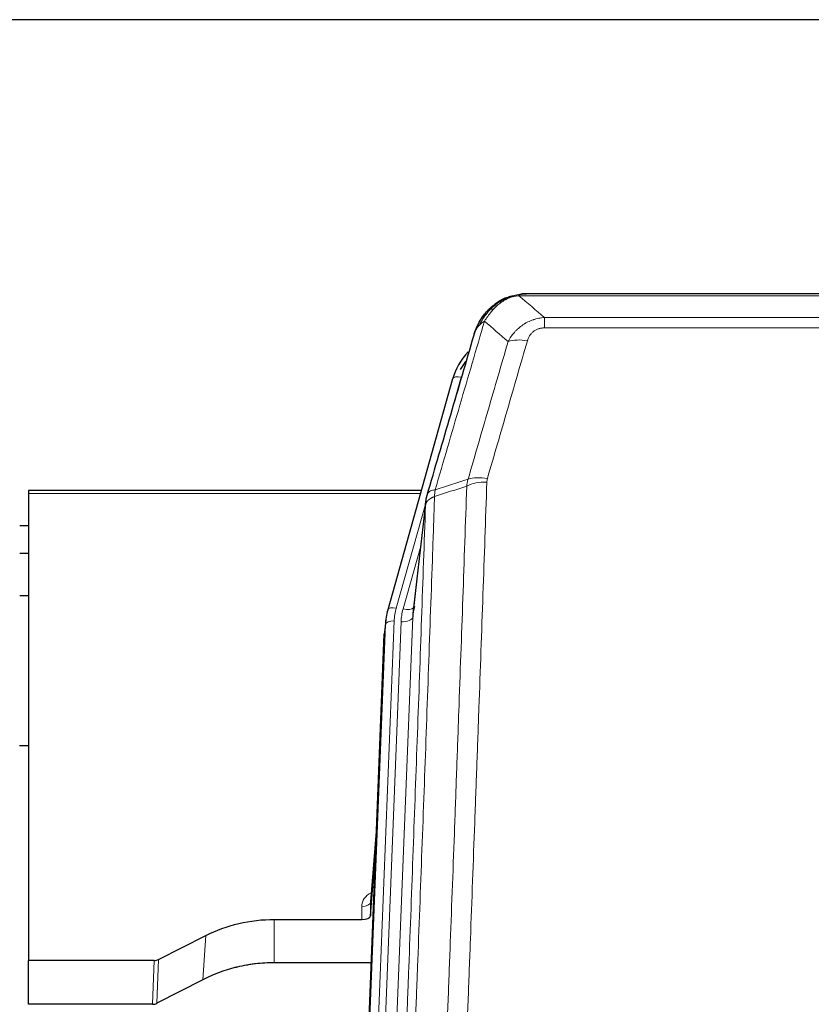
# Model space of a CAD drawing. Header units: inches. Extents: x 0 to 23760, y -13 to 16800.
# Tile 60 of 214: x 6648 to 6918, y 8030 to 8367. Entities that reach past the tile are written whole.
import ezdxf

# ---------------------------------------------------------------- set-up
doc = ezdxf.new("R2010")
doc.units = ezdxf.units.IN
doc.layers.add('254', color=7, linetype='Continuous', true_color=0xffffff)

msp = doc.modelspace()

# ---------------------------------------------------------------- linework, layer by layer
at = {"layer": '254', "color": 2, "linetype": 'Continuous', "lineweight": 25}
for p, q in [((7753.369, 8366.692), (6146.369, 8366.692)), ((7038.93, 8273.066), (6820.809, 8273.066)), ((6813.867, 8271.589), (6813.767, 8271.561)), ((6795.816, 8243.974), (6773.642, 8165.088)), ((6650.869, 8205.803), (6650.869, 8204.773)), ((6785.089, 8205.803), (6650.869, 8205.803)), ((6650.869, 8204.773), (6650.869, 8045.293)), ((6786.678, 8202.287), (6782.262, 8163.768)), ((6650.892, 8193.73), (6647.879, 8193.73)), ((6650.892, 8184.312), (6647.879, 8184.312)), ((6650.884, 8169.814), (6647.874, 8169.814)), ((6773.642, 8165.088), (6773.623, 8164.991)), ((6772.961, 8161.625), (6772.587, 8158.367)), ((6759.347, 7823.581), (6772.465, 8156.782)), ((6650.864, 8118.569), (6647.847, 8118.569)), ((6769.974, 8093.51), (6767.767, 8065.311)), ((6767.771, 8060.555), (6769.593, 8083.836)), ((6767.76, 8065.131), (6767.771, 8060.555)), ((6734.869, 8059.304), (6764.772, 8059.304)), ((6695.325, 8045.644), (6711.49, 8053.818)), ((6650.869, 8030.302), (6650.869, 8045.293)), ((6693.827, 8045.293), (6650.869, 8045.293)), ((6768.044, 8044.495), (6734.869, 8044.495)), ((6710.434, 8038.687), (6694.755, 8030.659)), ((6693.256, 8030.302), (6650.869, 8030.302))]:
    msp.add_line(p, q, dxfattribs=at)
at = {"layer": '254', "color": 110, "linetype": 'Continuous', "lineweight": 13}
for p, q in [((7041.272, 8272.403), (6818.467, 8272.403)), ((6813.767, 8271.561), (6813.698, 8271.404)), ((6827.198, 8264.935), (7032.541, 8264.935)), ((6827.198, 8264.935), (6827.198, 8261.402)), ((7032.541, 8261.402), (6827.198, 8261.402)), ((6798.704, 8244.547), (6793.978, 8227.736)), ((6784.802, 8204.773), (6650.869, 8204.773)), ((6786.603, 8201.495), (6776.53, 8165.661)), ((6786.549, 8200.775), (6782.172, 8162.594)), ((6784.903, 8186.807), (6778.877, 8165.369)), ((6775.833, 8161.26), (6762.722, 7828.238)), ((6765.114, 7829.074), (6778.18, 8160.968)), ((6782.172, 8162.594), (6769.106, 7830.701)), ((6759.728, 7827.018), (6772.839, 8160.04)), ((6772.839, 8160.04), (6772.465, 8156.782)), ((6769.967, 8093.319), (6767.76, 8065.131)), ((6764.772, 8059.304), (6764.762, 8063.72)), ((6734.869, 8059.304), (6734.869, 8044.495)), ((6711.49, 8053.818), (6710.434, 8038.687)), ((6693.256, 8030.302), (6693.827, 8045.293)), ((6695.325, 8045.644), (6694.755, 8030.659))]:
    msp.add_line(p, q, dxfattribs=at)
for centre, major_axis, ratio, start_param, end_param in [((6821.351, 8251.18), (-9.598, 2.808), 0.562843, 4.8755761, 5.6185342), ((6798.704, 8243.162), (-2.888, 0.812), 0.4480327, 4.837666, 6.2831701), ((6807.502, 8203.125), (9.994, -0.345), 0.559112, 1.5901207, 2.34753), ((6807.69, 8204.297), (9.604, -2.788), 0.5442898, 1.7274916, 2.473129), ((6776.53, 8164.276), (-2.888, 0.812), 0.4480327, 4.837666, 6.2831701), ((6799.851, 8160.51), (24.033, -0.038), 0.8858289, 2.8989744, 3.1081259), ((6802.198, 8160.217), (24.033, -0.038), 0.8858289, 2.8989744, 3.1081259), ((6778.877, 8167.216), (-3.851, 1.082), 0.4480327, 1.6960734, 2.8915811), ((6775.833, 8159.875), (-2.998, 0.118), 0.4614673, 4.7305545, 6.248991), ((6778.18, 8162.815), (-3.997, 0.157), 0.4614673, 1.5889619, 3.1073983), ((6770.765, 8063.72), (6.003, -0.046), 0.8757409, 2.0547277, 3.1504318), ((6764.762, 8065.175), (3, 0.007), 0.4848086, 4.7112485, 6.2484184)]:
    msp.add_ellipse(centre, major_axis=major_axis, ratio=ratio, start_param=start_param, end_param=end_param, dxfattribs=at)
at = {"layer": '254', "color": 2, "linetype": 'Continuous', "lineweight": 25}
for centre, major_axis, ratio, start_param, end_param in [((6822.011, 8237.961), (27.014, -0.465), 0.8900028, 2.4723378, 2.912319), ((6822.283, 8235.997), (27.01, -0.107), 0.887218, 2.5291489, 2.6592621), ((6799.851, 8159.125), (27.027, -0.37), 0.8864308, 2.9096812, 3.1188327), ((6802.198, 8162.064), (-20.035, -0.399), 0.8846078, 6.0216334, 6.2307848), ((6764.772, 8060.598), (-3, 0), 0.4313147, 1.5706417, 3.1078116), ((6693.824, 8047.921), (3, -0.011), 0.8761328, 4.7166989, 5.239903), ((6693.255, 8032.965), (3, -0.007), 0.8874311, 4.7150805, 5.2382846)]:
    msp.add_ellipse(centre, major_axis=major_axis, ratio=ratio, start_param=start_param, end_param=end_param, dxfattribs=at)
for points, knots in [([(6813.698, 8271.404), (6814.156, 8271.627), (6814.62, 8271.827), (6816.49, 8272.528), (6817.927, 8272.834), (6819.337, 8272.923)], [0, 0, 0, 0, 0.25, 0.25, 1, 1, 1, 1]), ([(6813.867, 8271.589), (6814.445, 8271.84), (6815.033, 8272.059), (6815.714, 8272.273), (6815.801, 8272.3), (6815.889, 8272.326)], [0, 0, 0, 0, 0.8717446, 0.8717446, 1, 1, 1, 1]), ([(6821.009, 8273.063), (6820.994, 8273.064), (6820.966, 8273.064), (6820.925, 8273.065), (6820.884, 8273.065), (6820.845, 8273.066), (6820.806, 8273.066), (6820.769, 8273.066), (6820.732, 8273.065), (6820.697, 8273.065), (6820.663, 8273.064), (6820.63, 8273.064), (6820.598, 8273.063), (6820.567, 8273.062), (6820.537, 8273.061), (6820.508, 8273.06), (6820.48, 8273.059), (6820.453, 8273.058), (6820.427, 8273.057), (6820.403, 8273.056), (6820.379, 8273.055), (6820.356, 8273.054), (6820.335, 8273.053), (6820.314, 8273.051), (6820.295, 8273.05), (6820.276, 8273.049), (6820.259, 8273.048), (6820.243, 8273.047), (6820.227, 8273.046), (6820.213, 8273.045), (6820.2, 8273.044), (6820.188, 8273.043), (6820.177, 8273.042), (6820.167, 8273.042), (6820.158, 8273.041), (6820.15, 8273.04), (6820.144, 8273.04), (6820.138, 8273.039), (6820.133, 8273.039), (6820.121, 8273.038), (6820.1, 8273.036), (6820.071, 8273.034), (6820.042, 8273.031), (6820.014, 8273.028), (6819.986, 8273.025), (6819.958, 8273.023), (6819.931, 8273.02), (6819.904, 8273.017), (6819.878, 8273.014), (6819.851, 8273.01), (6819.825, 8273.007), (6819.8, 8273.004), (6819.774, 8273.001), (6819.749, 8272.997), (6819.725, 8272.994), (6819.7, 8272.99), (6819.676, 8272.987), (6819.653, 8272.983), (6819.629, 8272.979), (6819.606, 8272.975), (6819.584, 8272.972), (6819.561, 8272.968), (6819.539, 8272.964), (6819.518, 8272.96), (6819.496, 8272.956), (6819.475, 8272.952), (6819.455, 8272.948), (6819.434, 8272.944), (6819.414, 8272.94), (6819.394, 8272.936), (6819.375, 8272.932), (6819.356, 8272.928), (6819.344, 8272.925), (6819.337, 8272.923)], [0, 0, 0, 0, 0.0247661, 0.0489206, 0.0724636, 0.0953949, 0.1177147, 0.1394229, 0.1605195, 0.1810045, 0.2008779, 0.2201398, 0.23879, 0.2568287, 0.2742558, 0.2910713, 0.3072753, 0.3228676, 0.3378484, 0.3522176, 0.3659752, 0.3791212, 0.3916556, 0.4035785, 0.4148897, 0.4255894, 0.4356775, 0.445154, 0.454019, 0.4622723, 0.4699141, 0.4769443, 0.4833629, 0.48917, 0.4943654, 0.4989493, 0.5029216, 0.5062824, 0.5090316, 0.5111692, 0.5284651, 0.5456049, 0.5625886, 0.5794163, 0.5960881, 0.612604, 0.6289642, 0.6451687, 0.6612176, 0.6771111, 0.6928491, 0.7084319, 0.7238594, 0.7391318, 0.7542492, 0.7692118, 0.7840195, 0.7986726, 0.8131712, 0.8275153, 0.8417051, 0.8557408, 0.8696224, 0.8833501, 0.8969241, 0.9103445, 0.9236114, 0.936725, 0.9496856, 0.9624932, 0.975148, 0.9876502, 1, 1, 1, 1]), ([(6807.669, 8267.194), (6807.887, 8267.428), (6808.11, 8267.657), (6808.984, 8268.507), (6809.674, 8269.088), (6810.401, 8269.614)], [0, 0, 0, 0, 0.2626999, 0.2626999, 1, 1, 1, 1]), ([(6808.655, 8267.678), (6808.841, 8267.873), (6809.03, 8268.063), (6809.802, 8268.806), (6810.412, 8269.323), (6811.681, 8270.261), (6812.341, 8270.682), (6813.242, 8271.175), (6813.47, 8271.292), (6813.698, 8271.404)], [0, 0, 0, 0, 0.125, 0.125, 0.5, 0.5, 0.875, 0.875, 1, 1, 1, 1]), ([(6803.147, 8258.995), (6803.153, 8259.017), (6803.165, 8259.061), (6803.183, 8259.127), (6803.201, 8259.193), (6803.22, 8259.258), (6803.238, 8259.323), (6803.257, 8259.388), (6803.276, 8259.452), (6803.295, 8259.516), (6803.315, 8259.58), (6803.334, 8259.644), (6803.354, 8259.707), (6803.373, 8259.77), (6803.393, 8259.833), (6803.413, 8259.895), (6803.434, 8259.957), (6803.454, 8260.019), (6803.475, 8260.081), (6803.495, 8260.142), (6803.516, 8260.203), (6803.537, 8260.264), (6803.558, 8260.325), (6803.579, 8260.385), (6803.601, 8260.445), (6803.622, 8260.504), (6803.644, 8260.563), (6803.665, 8260.622), (6803.687, 8260.681), (6803.709, 8260.74), (6803.731, 8260.798), (6803.754, 8260.856), (6803.776, 8260.913), (6803.798, 8260.971), (6803.821, 8261.028), (6803.844, 8261.084), (6803.866, 8261.141), (6803.889, 8261.197), (6803.912, 8261.253), (6803.935, 8261.308), (6803.958, 8261.364), (6803.981, 8261.419), (6804.005, 8261.474), (6804.028, 8261.528), (6804.052, 8261.582), (6804.075, 8261.636), (6804.099, 8261.69), (6804.122, 8261.743), (6804.146, 8261.796), (6804.17, 8261.849), (6804.194, 8261.901), (6804.218, 8261.954), (6804.242, 8262.005), (6804.266, 8262.057), (6804.29, 8262.108), (6804.315, 8262.16), (6804.339, 8262.21), (6804.363, 8262.261), (6804.388, 8262.311), (6804.412, 8262.361), (6804.437, 8262.411), (6804.461, 8262.46), (6804.486, 8262.509), (6804.51, 8262.558), (6804.535, 8262.607), (6804.56, 8262.655), (6804.585, 8262.703), (6804.609, 8262.751), (6804.634, 8262.799), (6804.659, 8262.846), (6804.684, 8262.893), (6804.709, 8262.939), (6804.734, 8262.986), (6804.759, 8263.032), (6804.784, 8263.078), (6804.809, 8263.123), (6804.834, 8263.169), (6804.859, 8263.214), (6804.884, 8263.259), (6804.909, 8263.303), (6804.934, 8263.347), (6804.959, 8263.391), (6804.984, 8263.435), (6805.009, 8263.479), (6805.034, 8263.522), (6805.059, 8263.565), (6805.084, 8263.607), (6805.109, 8263.65), (6805.135, 8263.692), (6805.16, 8263.734), (6805.185, 8263.775), (6805.21, 8263.817), (6805.235, 8263.858), (6805.26, 8263.899), (6805.285, 8263.939), (6805.31, 8263.98), (6805.335, 8264.02), (6805.36, 8264.06), (6805.385, 8264.099), (6805.409, 8264.138), (6805.434, 8264.177), (6805.459, 8264.216), (6805.484, 8264.255), (6805.509, 8264.293), (6805.534, 8264.331), (6805.558, 8264.369), (6805.583, 8264.406), (6805.608, 8264.444), (6805.632, 8264.481), (6805.657, 8264.517), (6805.681, 8264.554), (6805.706, 8264.59), (6805.73, 8264.626), (6805.755, 8264.662), (6805.779, 8264.698), (6805.803, 8264.733), (6805.828, 8264.768), (6805.852, 8264.803), (6805.876, 8264.837), (6805.9, 8264.872), (6805.924, 8264.906), (6805.948, 8264.94), (6805.972, 8264.973), (6805.996, 8265.007), (6806.02, 8265.04), (6806.043, 8265.073), (6806.067, 8265.105), (6806.091, 8265.138), (6806.114, 8265.17), (6806.138, 8265.202), (6806.161, 8265.233), (6806.184, 8265.265), (6806.208, 8265.296), (6806.231, 8265.327), (6806.254, 8265.358), (6806.277, 8265.388), (6806.3, 8265.419), (6806.323, 8265.449), (6806.345, 8265.479), (6806.368, 8265.508), (6806.391, 8265.538), (6806.413, 8265.567), (6806.436, 8265.596), (6806.458, 8265.624), (6806.48, 8265.653), (6806.503, 8265.681), (6806.525, 8265.709), (6806.547, 8265.737), (6806.569, 8265.765), (6806.591, 8265.792), (6806.612, 8265.819), (6806.634, 8265.846), (6806.656, 8265.873), (6806.677, 8265.899), (6806.698, 8265.925), (6806.72, 8265.951), (6806.741, 8265.977), (6806.762, 8266.003), (6806.783, 8266.028), (6806.804, 8266.053), (6806.824, 8266.078), (6806.845, 8266.103), (6806.866, 8266.128), (6806.886, 8266.152), (6806.906, 8266.176), (6806.927, 8266.2), (6806.947, 8266.224), (6806.967, 8266.247), (6806.987, 8266.271), (6807.006, 8266.294), (6807.026, 8266.316), (6807.046, 8266.339), (6807.065, 8266.361), (6807.084, 8266.384), (6807.103, 8266.406), (6807.122, 8266.428), (6807.141, 8266.449), (6807.16, 8266.471), (6807.173, 8266.485), (6807.179, 8266.492)], [0, 0, 0, 0, 0.0080212, 0.0160154, 0.0239827, 0.0319231, 0.0398365, 0.0477229, 0.0555824, 0.0634149, 0.0712205, 0.0789992, 0.0867509, 0.0944756, 0.1021734, 0.1098443, 0.1174881, 0.1251051, 0.1326951, 0.1402581, 0.1477942, 0.1553034, 0.1627856, 0.1702408, 0.1776691, 0.1850704, 0.1924448, 0.1997923, 0.2071128, 0.2144063, 0.2216729, 0.2289126, 0.2361253, 0.243311, 0.2504698, 0.2576016, 0.2647065, 0.2717845, 0.2788355, 0.2858595, 0.2928566, 0.2998268, 0.30677, 0.3136862, 0.3205755, 0.3274379, 0.3342733, 0.3410817, 0.3478632, 0.3546178, 0.3613454, 0.3680461, 0.3747198, 0.3813665, 0.3879863, 0.3945792, 0.4011451, 0.4076841, 0.4141961, 0.4206811, 0.4271393, 0.4335704, 0.4399746, 0.4463519, 0.4527022, 0.4590256, 0.465322, 0.4715915, 0.477834, 0.4840496, 0.4902382, 0.4963999, 0.5025346, 0.5086424, 0.5147232, 0.5207771, 0.526804, 0.532804, 0.5387771, 0.5447232, 0.5506423, 0.5565345, 0.5623997, 0.568238, 0.5740494, 0.5798338, 0.5855912, 0.5913217, 0.5970253, 0.6027019, 0.6083515, 0.6139742, 0.61957, 0.6251388, 0.6306807, 0.6361956, 0.6416836, 0.6471446, 0.6525787, 0.6579858, 0.663366, 0.6687192, 0.6740455, 0.6793448, 0.6846172, 0.6898627, 0.6950812, 0.7002727, 0.7054373, 0.710575, 0.7156857, 0.7207694, 0.7258262, 0.7308561, 0.735859, 0.740835, 0.745784, 0.7507061, 0.7556012, 0.7604694, 0.7653107, 0.7701249, 0.7749123, 0.7796727, 0.7844061, 0.7891127, 0.7937922, 0.7984448, 0.8030705, 0.8076692, 0.812241, 0.8167858, 0.8213037, 0.8257947, 0.8302587, 0.8346957, 0.8391058, 0.843489, 0.8478452, 0.8521745, 0.8564768, 0.8607522, 0.8650006, 0.8692221, 0.8734166, 0.8775842, 0.8817249, 0.8858386, 0.8899254, 0.8939852, 0.8980181, 0.902024, 0.906003, 0.909955, 0.9138802, 0.9177783, 0.9216495, 0.9254938, 0.9293111, 0.9331015, 0.936865, 0.9406015, 0.944311, 0.9479937, 0.9516493, 0.9552781, 0.9588799, 0.9624547, 0.9660026, 0.9695236, 0.9730176, 0.9764847, 0.9799249, 0.9833381, 0.9867243, 0.9900837, 0.993416, 0.9967215, 1, 1, 1, 1]), ([(6803.786, 8260.769), (6804.399, 8262.509), (6805.295, 8264.198), (6806.824, 8266.233), (6807.234, 8266.724), (6807.669, 8267.194)], [0, 0, 0, 0, 0.75, 0.75, 1, 1, 1, 1]), ([(6807.29, 8266.723), (6807.346, 8266.826), (6807.415, 8266.929), (6807.551, 8267.084), (6807.607, 8267.14), (6807.669, 8267.194)], [0, 0, 0, 0, 0.6295096, 0.6295096, 1, 1, 1, 1]), ([(6787.105, 8204.226), (6789.791, 8213.437), (6792.47, 8222.606), (6796.481, 8236.299), (6797.817, 8240.853), (6800.484, 8249.94), (6801.817, 8254.473), (6803.147, 8258.995)], [0, 0, 0, 0, 0.5, 0.5, 0.75, 0.75, 1, 1, 1, 1]), ([(6803.147, 8258.995), (6803.232, 8259.456), (6803.374, 8259.906), (6803.637, 8260.485), (6803.709, 8260.628), (6803.786, 8260.769)], [0, 0, 0, 0, 0.75, 0.75, 1, 1, 1, 1]), ([(6786.549, 8200.775), (6786.549, 8200.786), (6786.55, 8200.825), (6786.554, 8200.911), (6786.561, 8201.051), (6786.572, 8201.244), (6786.591, 8201.49), (6786.62, 8201.789), (6786.661, 8202.14), (6786.705, 8202.441), (6786.744, 8202.672), (6786.769, 8202.815), (6786.795, 8202.954), (6786.822, 8203.089), (6786.85, 8203.22), (6786.877, 8203.347), (6786.906, 8203.471), (6786.934, 8203.59), (6786.962, 8203.706), (6786.991, 8203.817), (6787.02, 8203.925), (6787.048, 8204.029), (6787.076, 8204.128), (6787.095, 8204.194), (6787.105, 8204.226)], [0, 0, 0, 0, 0.0092499, 0.0337179, 0.073404, 0.128308, 0.1984299, 0.2837694, 0.3843264, 0.5001005, 0.5424888, 0.5838484, 0.6241794, 0.6634821, 0.7017567, 0.7390032, 0.7752221, 0.8104134, 0.8445775, 0.8777146, 0.909825, 0.9409091, 0.9709673, 1, 1, 1, 1]), ([(6711.49, 8053.818), (6715.023, 8055.605), (6718.825, 8056.984), (6726.708, 8058.834), (6730.788, 8059.304), (6734.869, 8059.304)], [0, 0, 0, 0, 0.5, 0.5, 1, 1, 1, 1]), ([(6734.869, 8044.495), (6733.799, 8044.495), (6731.664, 8044.432), (6729.539, 8044.246), (6728.213, 8044.091), (6727.948, 8044.058), (6727.419, 8043.988), (6726.628, 8043.878), (6725.84, 8043.75), (6724.269, 8043.473), (6723.229, 8043.258), (6722.067, 8042.981), (6721.938, 8042.95), (6721.681, 8042.886), (6721.295, 8042.79), (6720.399, 8042.555), (6719.639, 8042.338), (6718.129, 8041.882), (6716.142, 8041.218), (6714.208, 8040.441), (6712.3, 8039.607), (6711.36, 8039.161), (6710.434, 8038.687)], [0, 0, 0, 0, 0.125, 0.25, 0.25, 0.28125, 0.28125, 0.3125, 0.375, 0.375, 0.5, 0.5, 0.515625, 0.515625, 0.53125, 0.5625, 0.625, 0.625, 0.75, 0.875, 0.875, 1, 1, 1, 1])]:
    msp.add_open_spline(points, degree=3, knots=knots, dxfattribs=at)
at = {"layer": '254', "color": 110, "linetype": 'Continuous', "lineweight": 13}
for points, knots in [([(6813.849, 8271.01), (6814.209, 8271.204), (6814.576, 8271.381), (6816.07, 8272.007), (6817.246, 8272.301), (6818.467, 8272.403)], [0, 0, 0, 0, 0.25, 0.25, 1, 1, 1, 1]), ([(6819.337, 8272.923), (6819.329, 8272.921), (6819.313, 8272.918), (6819.29, 8272.912), (6819.266, 8272.907), (6819.243, 8272.901), (6819.221, 8272.895), (6819.199, 8272.889), (6819.177, 8272.883), (6819.155, 8272.877), (6819.134, 8272.871), (6819.113, 8272.864), (6819.092, 8272.858), (6819.072, 8272.851), (6819.052, 8272.845), (6819.032, 8272.838), (6819.013, 8272.832), (6818.994, 8272.825), (6818.975, 8272.818), (6818.957, 8272.811), (6818.939, 8272.804), (6818.921, 8272.797), (6818.904, 8272.79), (6818.887, 8272.782), (6818.87, 8272.775), (6818.854, 8272.768), (6818.838, 8272.76), (6818.822, 8272.753), (6818.807, 8272.745), (6818.792, 8272.738), (6818.777, 8272.73), (6818.763, 8272.722), (6818.749, 8272.714), (6818.735, 8272.706), (6818.722, 8272.698), (6818.708, 8272.69), (6818.696, 8272.682), (6818.683, 8272.674), (6818.671, 8272.666), (6818.66, 8272.657), (6818.648, 8272.649), (6818.637, 8272.641), (6818.627, 8272.632), (6818.616, 8272.624), (6818.606, 8272.615), (6818.596, 8272.606), (6818.587, 8272.598), (6818.578, 8272.589), (6818.569, 8272.58), (6818.561, 8272.571), (6818.553, 8272.562), (6818.545, 8272.553), (6818.538, 8272.544), (6818.531, 8272.535), (6818.524, 8272.526), (6818.517, 8272.517), (6818.511, 8272.508), (6818.506, 8272.498), (6818.5, 8272.489), (6818.495, 8272.48), (6818.49, 8272.47), (6818.486, 8272.461), (6818.482, 8272.451), (6818.478, 8272.442), (6818.475, 8272.432), (6818.472, 8272.422), (6818.469, 8272.413), (6818.467, 8272.406), (6818.467, 8272.403)], [0, 0, 0, 0, 0.0185022, 0.0368847, 0.0551481, 0.073293, 0.0913199, 0.1092294, 0.1270222, 0.1446988, 0.1622598, 0.1797059, 0.1970378, 0.2142561, 0.2313614, 0.2483544, 0.265236, 0.2820066, 0.2986672, 0.3152184, 0.331661, 0.3479958, 0.3642235, 0.380345, 0.3963611, 0.4122725, 0.4280803, 0.4437851, 0.459388, 0.4748898, 0.4902915, 0.5055939, 0.5207981, 0.535905, 0.5509156, 0.565831, 0.5806521, 0.5953801, 0.6100159, 0.6245607, 0.6390157, 0.6533819, 0.6676604, 0.6818526, 0.6959596, 0.7099825, 0.7239227, 0.7377815, 0.75156, 0.7652597, 0.7788818, 0.7924277, 0.8058989, 0.8192966, 0.8326224, 0.8458776, 0.8590638, 0.8721825, 0.8852351, 0.8982233, 0.9111485, 0.9240124, 0.9368166, 0.9495628, 0.9622525, 0.9748874, 0.9874694, 1, 1, 1, 1]), ([(6809.879, 8267.891), (6810.029, 8268.049), (6810.18, 8268.204), (6810.795, 8268.813), (6811.274, 8269.241), (6812.268, 8270.028), (6812.783, 8270.386), (6813.49, 8270.811), (6813.668, 8270.913), (6813.849, 8271.01)], [0, 0, 0, 0, 0.125, 0.125, 0.5, 0.5, 0.875, 0.875, 1, 1, 1, 1]), ([(6813.698, 8271.404), (6813.697, 8271.374), (6813.698, 8271.342), (6813.712, 8271.256), (6813.728, 8271.201), (6813.776, 8271.097), (6813.808, 8271.048), (6813.849, 8271.01)], [0, 0, 0, 0, 0.25, 0.25, 0.625, 0.625, 1, 1, 1, 1]), ([(6804.997, 8262.353), (6805.695, 8263.806), (6806.566, 8265.2), (6807.927, 8266.883), (6808.284, 8267.289), (6808.655, 8267.678)], [0, 0, 0, 0, 0.75, 0.75, 1, 1, 1, 1]), ([(6806.704, 8263.684), (6807.397, 8264.799), (6808.163, 8265.897), (6809.29, 8267.247), (6809.58, 8267.575), (6809.879, 8267.891)], [0, 0, 0, 0, 0.75, 0.75, 1, 1, 1, 1]), ([(6807.669, 8267.194), (6807.7, 8267.22), (6807.732, 8267.246), (6807.867, 8267.348), (6807.98, 8267.418), (6808.229, 8267.54), (6808.365, 8267.592), (6808.557, 8267.651), (6808.606, 8267.665), (6808.655, 8267.678)], [0, 0, 0, 0, 0.125, 0.125, 0.5, 0.5, 0.875, 0.875, 1, 1, 1, 1]), ([(6808.655, 8267.678), (6808.754, 8267.705), (6808.855, 8267.728), (6809.112, 8267.778), (6809.269, 8267.802), (6809.58, 8267.846), (6809.733, 8267.867), (6809.879, 8267.891)], [0, 0, 0, 0, 0.25, 0.25, 0.625, 0.625, 1, 1, 1, 1]), ([(6806.704, 8263.684), (6805.306, 8258.929), (6803.907, 8254.163), (6801.104, 8244.607), (6799.701, 8239.818), (6795.488, 8225.415), (6792.672, 8215.767), (6789.85, 8206.074)], [0, 0, 0, 0, 0.25, 0.25, 0.5, 0.5, 1, 1, 1, 1]), ([(6803.786, 8260.769), (6803.825, 8260.84), (6803.866, 8260.91), (6804.033, 8261.187), (6804.172, 8261.391), (6804.476, 8261.788), (6804.64, 8261.981), (6804.875, 8262.231), (6804.935, 8262.292), (6804.997, 8262.353)], [0, 0, 0, 0, 0.125, 0.125, 0.5, 0.5, 0.875, 0.875, 1, 1, 1, 1]), ([(6804.997, 8262.353), (6805.12, 8262.476), (6805.248, 8262.595), (6805.58, 8262.887), (6805.791, 8263.056), (6806.232, 8263.38), (6806.463, 8263.535), (6806.704, 8263.684)], [0, 0, 0, 0, 0.25, 0.25, 0.625, 0.625, 1, 1, 1, 1]), ([(6814.771, 8256.722), (6815.069, 8257.289), (6815.395, 8257.837), (6816.108, 8258.888), (6816.494, 8259.392), (6817.123, 8260.115), (6817.395, 8260.409), (6817.68, 8260.693), (6817.795, 8260.806), (6817.853, 8260.862), (6818.029, 8261.029), (6818.147, 8261.138), (6818.75, 8261.674), (6819.259, 8262.071), (6819.931, 8262.525), (6820.067, 8262.614), (6820.274, 8262.744), (6820.344, 8262.787), (6820.483, 8262.871), (6820.554, 8262.913), (6820.906, 8263.118), (6821.193, 8263.272), (6822.069, 8263.705), (6822.674, 8263.955), (6823.377, 8264.192), (6823.456, 8264.218), (6823.613, 8264.268), (6823.693, 8264.293), (6823.931, 8264.364), (6824.09, 8264.409), (6824.57, 8264.536), (6824.892, 8264.61), (6825.867, 8264.802), (6826.528, 8264.889), (6827.198, 8264.935)], [0, 0, 0, 0, 0.125, 0.125, 0.25, 0.25, 0.3125, 0.328125, 0.328125, 0.34375, 0.34375, 0.375, 0.375, 0.5, 0.5, 0.53125, 0.53125, 0.546875, 0.546875, 0.5625, 0.5625, 0.625, 0.625, 0.75, 0.75, 0.765625, 0.765625, 0.78125, 0.78125, 0.8125, 0.8125, 0.875, 0.875, 1, 1, 1, 1]), ([(6821.351, 8256.966), (6821.372, 8257.039), (6821.394, 8257.111), (6821.44, 8257.254), (6821.464, 8257.325), (6821.54, 8257.539), (6821.594, 8257.679), (6821.712, 8257.958), (6821.776, 8258.095), (6821.912, 8258.367), (6821.985, 8258.501), (6822.143, 8258.765), (6822.227, 8258.895), (6822.362, 8259.087), (6822.409, 8259.151), (6822.505, 8259.277), (6822.555, 8259.339), (6822.709, 8259.523), (6822.817, 8259.642), (6823.045, 8259.871), (6823.164, 8259.982), (6823.354, 8260.141), (6823.451, 8260.218), (6823.552, 8260.293), (6823.62, 8260.343), (6823.655, 8260.367), (6823.829, 8260.487), (6823.974, 8260.577), (6824.421, 8260.825), (6824.737, 8260.964), (6825.158, 8261.104), (6825.243, 8261.13), (6825.416, 8261.179), (6825.503, 8261.202), (6825.764, 8261.263), (6825.94, 8261.297), (6826.295, 8261.35), (6826.474, 8261.37), (6826.834, 8261.396), (6827.015, 8261.402), (6827.198, 8261.402)], [0, 0, 0, 0, 0.03125, 0.03125, 0.0625, 0.0625, 0.125, 0.125, 0.1875, 0.1875, 0.25, 0.25, 0.3125, 0.3125, 0.34375, 0.34375, 0.375, 0.375, 0.4375, 0.4375, 0.5, 0.5, 0.53125, 0.546875, 0.546875, 0.5625, 0.5625, 0.625, 0.625, 0.75, 0.75, 0.78125, 0.78125, 0.8125, 0.8125, 0.875, 0.875, 0.9375, 0.9375, 1, 1, 1, 1]), ([(6801.093, 8209.725), (6803.382, 8217.618), (6805.666, 8225.481), (6809.085, 8237.23), (6810.224, 8241.139), (6812.499, 8248.942), (6813.636, 8252.836), (6814.771, 8256.722)], [0, 0, 0, 0, 0.5, 0.5, 0.75, 0.75, 1, 1, 1, 1]), ([(6821.351, 8256.966), (6820.217, 8253.074), (6819.082, 8249.174), (6816.809, 8241.359), (6815.672, 8237.444), (6812.257, 8225.676), (6809.975, 8217.801), (6807.69, 8209.895)], [0, 0, 0, 0, 0.25, 0.25, 0.5, 0.5, 1, 1, 1, 1]), ([(6807.502, 8208.718), (6807.065, 8196.005), (6806.174, 8170.427), (6805.254, 8144.547), (6804.552, 8125.024), (6804.316, 8118.498), (6803.84, 8105.407), (6803.6, 8098.843), (6802.875, 8079.093), (6802.383, 8065.856), (6801.76, 8049.221), (6801.635, 8045.89), (6801.383, 8039.219), (6801.005, 8029.201), (6800.623, 8019.146), (6799.852, 7998.988), (6798.81, 7971.98), (6797.202, 7931.076), (6796.101, 7903.546), (6795.544, 7889.715)], [0, 0, 0, 0, 0.125, 0.25, 0.25, 0.3125, 0.3125, 0.375, 0.375, 0.5, 0.5, 0.53125, 0.53125, 0.5625, 0.625, 0.625, 0.75, 0.875, 1, 1, 1, 1]), ([(6807.502, 8208.718), (6807.509, 8208.917), (6807.528, 8209.115), (6807.59, 8209.507), (6807.634, 8209.702), (6807.69, 8209.895)], [0, 0, 0, 0, 0.5, 0.5, 1, 1, 1, 1]), ([(6789.85, 8206.074), (6789.441, 8206.04), (6789.068, 8205.97), (6788.41, 8205.766), (6788.125, 8205.632), (6787.653, 8205.31), (6787.467, 8205.122), (6787.204, 8204.703), (6787.126, 8204.472), (6787.105, 8204.226)], [0, 0, 0, 0, 0.25, 0.25, 0.5, 0.5, 0.75, 0.75, 1, 1, 1, 1]), ([(6788.661, 7888.754), (6789.219, 7902.567), (6790.321, 7930.063), (6791.931, 7970.914), (6792.974, 7997.889), (6793.746, 8018.021), (6794.129, 8028.063), (6794.508, 8038.069), (6794.759, 8044.731), (6794.885, 8048.057), (6795.509, 8064.672), (6796.001, 8077.892), (6796.727, 8097.616), (6796.967, 8104.172), (6797.444, 8117.246), (6797.68, 8123.764), (6798.383, 8143.262), (6799.305, 8169.109), (6800.196, 8194.655), (6800.635, 8207.352)], [0, 0, 0, 0, 0.125, 0.25, 0.375, 0.375, 0.4375, 0.46875, 0.46875, 0.5, 0.5, 0.625, 0.625, 0.6875, 0.6875, 0.75, 0.75, 0.875, 1, 1, 1, 1]), ([(6789.638, 8203.783), (6789.659, 8204.185), (6789.674, 8204.571), (6789.732, 8205.33), (6789.775, 8205.702), (6789.85, 8206.074)], [0, 0, 0, 0, 0.5, 0.5, 1, 1, 1, 1]), ([(6789.638, 8203.783), (6789.582, 8202.171), (6789.526, 8200.558), (6789.414, 8197.329), (6789.246, 8192.482), (6788.85, 8181.147), (6788.507, 8171.387), (6787.813, 8151.811), (6786.873, 8125.555), (6785.415, 8085.71), (6784.41, 8058.839), (6783.836, 8043.638), (6783.773, 8041.947), (6783.645, 8038.565), (6783.452, 8033.487), (6783.001, 8021.617), (6782.609, 8011.402), (6782.281, 8002.868), (6782.215, 8001.16), (6782.083, 7997.742), (6781.885, 7992.612), (6781.419, 7980.62), (6781.017, 7970.303), (6780.205, 7949.622), (6779.108, 7921.913), (6777.98, 7893.94), (6777.409, 7879.887)], [0, 0, 0, 0, 0.015625, 0.015625, 0.03125, 0.0625, 0.125, 0.125, 0.25, 0.375, 0.5, 0.5, 0.515625, 0.515625, 0.53125, 0.5625, 0.625, 0.625, 0.640625, 0.640625, 0.65625, 0.6875, 0.75, 0.75, 0.875, 1, 1, 1, 1]), ([(6789.638, 8203.783), (6789.625, 8203.779), (6789.6, 8203.769), (6789.562, 8203.755), (6789.524, 8203.74), (6789.486, 8203.725), (6789.447, 8203.71), (6789.409, 8203.695), (6789.37, 8203.679), (6789.332, 8203.663), (6789.293, 8203.647), (6789.254, 8203.63), (6789.215, 8203.613), (6789.176, 8203.596), (6789.137, 8203.579), (6789.098, 8203.561), (6789.059, 8203.543), (6789.02, 8203.525), (6788.981, 8203.506), (6788.942, 8203.488), (6788.903, 8203.469), (6788.863, 8203.449), (6788.824, 8203.429), (6788.785, 8203.409), (6788.746, 8203.389), (6788.706, 8203.368), (6788.667, 8203.348), (6788.628, 8203.326), (6788.589, 8203.305), (6788.55, 8203.283), (6788.511, 8203.261), (6788.472, 8203.238), (6788.434, 8203.215), (6788.395, 8203.192), (6788.356, 8203.169), (6788.318, 8203.145), (6788.279, 8203.121), (6788.241, 8203.096), (6788.203, 8203.072), (6788.165, 8203.046), (6788.127, 8203.021), (6788.09, 8202.995), (6788.052, 8202.969), (6788.015, 8202.943), (6787.978, 8202.916), (6787.941, 8202.889), (6787.904, 8202.861), (6787.868, 8202.833), (6787.831, 8202.805), (6787.795, 8202.777), (6787.76, 8202.748), (6787.724, 8202.719), (6787.689, 8202.689), (6787.654, 8202.659), (6787.62, 8202.629), (6787.585, 8202.598), (6787.551, 8202.567), (6787.518, 8202.536), (6787.485, 8202.504), (6787.449, 8202.47), (6787.412, 8202.433), (6787.374, 8202.394), (6787.337, 8202.354), (6787.3, 8202.314), (6787.264, 8202.275), (6787.229, 8202.234), (6787.195, 8202.194), (6787.161, 8202.153), (6787.129, 8202.113), (6787.097, 8202.072), (6787.066, 8202.03), (6787.036, 8201.989), (6787.007, 8201.948), (6786.979, 8201.906), (6786.951, 8201.864), (6786.924, 8201.822), (6786.899, 8201.78), (6786.874, 8201.737), (6786.85, 8201.695), (6786.827, 8201.652), (6786.804, 8201.609), (6786.783, 8201.566), (6786.762, 8201.523), (6786.743, 8201.48), (6786.724, 8201.437), (6786.706, 8201.393), (6786.689, 8201.35), (6786.673, 8201.306), (6786.658, 8201.262), (6786.643, 8201.218), (6786.63, 8201.174), (6786.617, 8201.13), (6786.605, 8201.086), (6786.595, 8201.042), (6786.585, 8200.998), (6786.576, 8200.953), (6786.567, 8200.909), (6786.56, 8200.864), (6786.554, 8200.82), (6786.55, 8200.79), (6786.549, 8200.775)], [0, 0, 0, 0, 0.0069372, 0.0139334, 0.0209887, 0.028103, 0.0352764, 0.0425088, 0.0498003, 0.0571509, 0.0645605, 0.0720292, 0.0795569, 0.0871437, 0.0947896, 0.1024945, 0.1102584, 0.1180815, 0.1259636, 0.1339048, 0.141905, 0.1499643, 0.1580827, 0.1662601, 0.1744966, 0.1827922, 0.1911468, 0.1995605, 0.2080333, 0.2165651, 0.225156, 0.233806, 0.2425151, 0.2512832, 0.2601104, 0.2689967, 0.277942, 0.2869465, 0.29601, 0.3051325, 0.3143142, 0.3235549, 0.3328547, 0.3422136, 0.3516315, 0.3611085, 0.3706446, 0.3802398, 0.3898941, 0.3996074, 0.4093798, 0.4192113, 0.4291019, 0.4390515, 0.4490602, 0.459128, 0.4692549, 0.4794409, 0.4896859, 0.4999901, 0.5124905, 0.524991, 0.5374914, 0.5499918, 0.5624922, 0.5749926, 0.587493, 0.5999934, 0.6124937, 0.6249941, 0.6374944, 0.6499948, 0.6624951, 0.6749954, 0.6874957, 0.699996, 0.7124963, 0.7249966, 0.7374968, 0.7499971, 0.7624973, 0.7749976, 0.7874978, 0.799998, 0.8124982, 0.8249984, 0.8374986, 0.8499988, 0.8624989, 0.8749991, 0.8874992, 0.8999993, 0.9124995, 0.9249996, 0.9374997, 0.9499998, 0.9624998, 0.9749999, 0.9875, 1, 1, 1, 1]), ([(6774.353, 7878.107), (6774.923, 7892.107), (6776.048, 7919.974), (6777.142, 7947.578), (6777.951, 7968.182), (6778.353, 7978.459), (6778.817, 7990.406), (6779.014, 7995.516), (6779.146, 7998.922), (6779.212, 8000.623), (6779.539, 8009.125), (6779.93, 8019.301), (6780.38, 8031.127), (6780.572, 8036.185), (6780.7, 8039.555), (6780.763, 8041.239), (6781.336, 8056.382), (6782.337, 8083.151), (6783.792, 8122.844), (6785.198, 8162.078), (6786.104, 8187.927), (6786.549, 8200.775)], [0, 0, 0, 0, 0.125, 0.25, 0.25, 0.3125, 0.34375, 0.359375, 0.359375, 0.375, 0.375, 0.4375, 0.46875, 0.484375, 0.484375, 0.5, 0.5, 0.625, 0.75, 0.875, 1, 1, 1, 1])]:
    msp.add_open_spline(points, degree=3, knots=knots, dxfattribs=at)
for points in [[(6818.467, 8272.403), (6821.36, 8269.911), (6824.27, 8267.422), (6827.198, 8264.935)], [(6814.771, 8256.722), (6812.067, 8259.04), (6809.378, 8261.361), (6806.704, 8263.684)], [(6789.85, 8206.074), (6793.597, 8207.289), (6797.345, 8208.506), (6801.093, 8209.725)], [(6800.635, 8207.352), (6800.675, 8207.759), (6800.793, 8208.561), (6800.981, 8209.341), (6801.093, 8209.725)], [(6800.635, 8207.352), (6796.969, 8206.161), (6793.303, 8204.971), (6789.638, 8203.783)]]:
    msp.add_open_spline(points, degree=3, dxfattribs=at)
at = {"layer": '254', "color": 2, "linetype": 'Continuous', "lineweight": 25}
for points, degree in [([(6819.274, 8272.986), (6819.856, 8273.041), (6820.435, 8273.067), (6821.009, 8273.063)], 3), ([(6813.769, 8271.563), (6811.902, 8270.728), (6810.255, 8269.508)], 2)]:
    msp.add_open_spline(points, degree=degree, dxfattribs=at)

doc.saveas('drawing.dxf')
